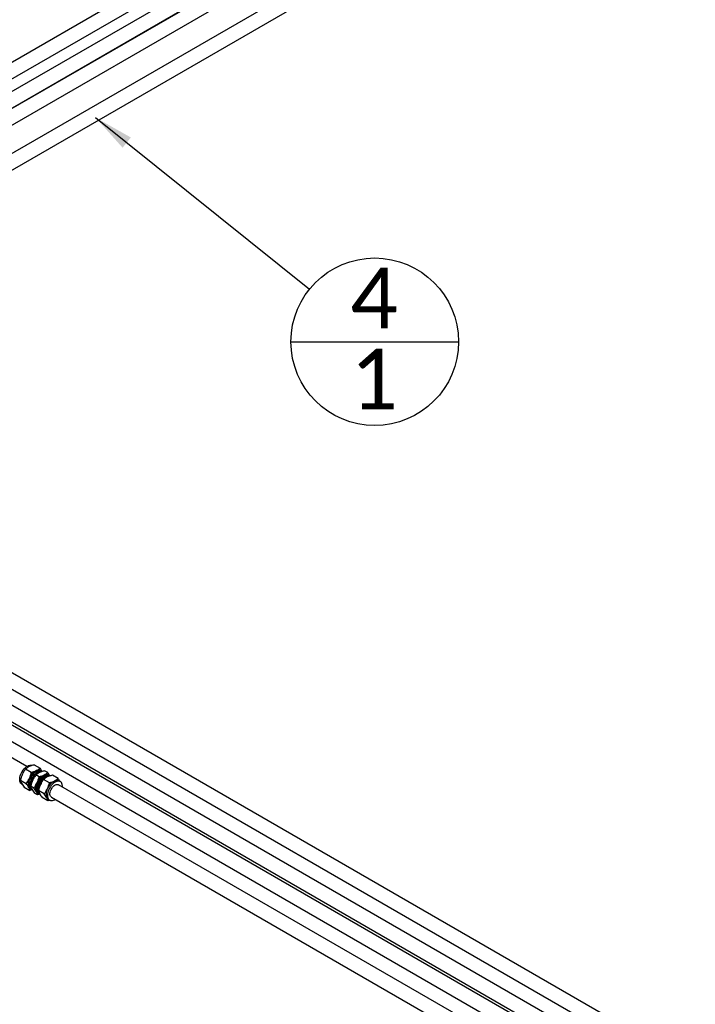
# Paper-space layout 'Sheet1' of a CAD drawing. Header units: millimetres. Extents: x 0 to 23548, y 0 to 16632.
# Tile 44 of 143: x 2342 to 3171, y 5667 to 6876. Entities that reach past the tile are written whole.
import ezdxf

# ---------------------------------------------------------------- set-up
doc = ezdxf.new("R2010")
doc.units = ezdxf.units.MM
doc.linetypes.add('SLD-Sólida', pattern=[0])
doc.layers.add('DETALHAMENTO', color=8, linetype='SLD-Sólida')
doc.styles.add('SLDTEXTSTYLE2', font='CALIBRI.TTF')
doc.styles.get("Standard").update_dxf_attribs({"font": 'CALIBRI.TTF'})
doc.dimstyles.new('SLDDIMSTYLE3', dxfattribs={"dimtxt": 0.18, "dimasz": 49, "dimexe": 0, "dimexo": 0.0625, "dimgap": 0, "dimtad": 0, "dimtih": 1, "dimtoh": 1, "dimdec": 0, "dimrnd": 1e-09, "dimzin": 0, "dimdsep": 46, "dimtxsty": 'Standard', "dimsah": 1, "dimcen": 0.09, "dimadec": 0, "dimazin": 0, "dimtfac": 49, "dimtdec": 0, "dimtofl": 0, "dimtmove": 0, "dimatfit": 3, "dimfxl": 0, "dimfrac": 2, "dimtolj": 1, "dimtzin": 0, "dimarcsym": 0})

# ---------------------------------------------------------------- blocks, each defined once
blk = doc.blocks.new('SW_NOTE_0_29')
at = {"layer": 'DETALHAMENTO', "color": 0, "ltscale": 28}
blk.add_line((-22.6, -64.4), (182.9, -64.4), dxfattribs=at)
blk.add_circle((80.1, -64.4), 102.8, dxfattribs=at)
at = {"layer": 'DETALHAMENTO', "color": 0, "ltscale": 28, "char_height": 74.1, "attachment_point": 2, "style": 'SLDTEXTSTYLE2'}
for s, insert in [('4', (79.4, 26.3)), ('1', (79.4, -73.2))]:
    blk.add_mtext(s, dxfattribs=dict(at, insert=insert))

psp = doc.layouts.new('Sheet1')

# ---------------------------------------------------------------- linework, layer by layer
at = {"color": 7, "linetype": 'SLD-Sólida', "lineweight": 25, "ltscale": 28}
for p, q in [((2903.065, 7152.598), (1669.34, 6440.384)), ((1678.089, 6425.228), (2911.814, 7137.442)), ((2934, 7134.739), (1734.924, 6442.527)), ((1743.673, 6427.371), (2942.75, 7119.583)), ((2899.602, 7038.743), (1780.495, 6392.696)), ((1797.996, 6382.593), (2908.352, 7023.587)), ((2678.307, 6966.117), (1739.597, 6424.212)), ((1750.251, 6410.155), (2687.056, 6950.961)), ((3171.059, 5589.94), (2088.609, 6214.825)), ((2079.86, 6199.67), (3153.558, 5579.837)), ((2350.838, 5959.138), (1950.48, 6190.259)), ((1976.379, 6195.105), (3126.775, 5530.996)), ((3136.411, 5569.938), (2053.961, 6194.823)), ((2045.211, 6179.668), (3126.775, 5555.294)), ((3126.775, 5551.202), (2045.738, 6175.272)), ((2360.025, 5960.988), (2367.029, 5956.945)), ((2349.357, 5956.007), (2356.361, 5951.964)), ((2365.812, 5946.508), (2362.025, 5948.694)), ((2368.744, 5953.852), (2368.203, 5954.164)), ((2369.218, 5952.858), (2368.433, 5953.312)), ((2373.074, 5946.404), (2372.606, 5946.134)), ((2376.48, 5951.489), (2372.693, 5953.675)), ((2378.334, 5948.316), (2377.654, 5948.708)), ((2389.148, 5944.176), (2382.144, 5948.219)), ((2343.14, 5942.338), (2350.144, 5938.295)), ((2344.793, 5937.369), (2345.38, 5937.03)), ((2347.591, 5933.651), (2354.595, 5929.607)), ((2359.595, 5932.839), (2355.808, 5935.025)), ((2378.48, 5939.195), (2371.476, 5943.238)), ((3136.411, 5505.636), (2389.759, 5936.669)), ((2391.946, 5940.458), (2390.322, 5941.395)), ((2357.521, 5930.393), (2354.595, 5929.607)), ((2355.079, 5931.431), (2355.62, 5931.118)), ((2355.932, 5931.658), (2356.718, 5931.205)), ((2364.046, 5924.151), (2360.259, 5926.337)), ((2366.888, 5924.915), (2364.046, 5924.151)), ((2364.235, 5931.633), (2364.235, 5931.093)), ((2364.53, 5925.975), (2365.21, 5925.582)), ((2372.263, 5925.526), (2365.259, 5929.569)), ((2381.01, 5921.513), (3126.775, 5490.992)), ((2376.714, 5916.838), (2369.71, 5920.882)), ((2379.372, 5917.552), (2376.714, 5916.838)), ((2377.198, 5918.661), (2378.822, 5917.724))]:
    psp.add_line(p, q, dxfattribs=at)
at = {"color": 7, "linetype": 'SLD-Sólida', "lineweight": 25, "ltscale": 28, "flags": 128}
for points in [[(2347.5, 5956.259), (2348.834, 5957.595), (2350.227, 5958.722), (2351.646, 5959.616), (2353.059, 5960.254), (2354.432, 5960.623), (2355.732, 5960.713), (2356.93, 5960.522), (2357.364, 5960.372)], [(2344.793, 5937.369), (2344.236, 5937.75), (2343.41, 5938.609), (2342.771, 5939.706), (2342.333, 5941.014), (2342.106, 5942.503), (2342.097, 5944.138), (2342.304, 5945.881), (2342.723, 5947.69), (2343.345, 5949.525), (2344.154, 5951.34), (2345.132, 5953.095), (2346.257, 5954.748), (2347.5, 5956.259)], [(2357.162, 5930.573), (2356.055, 5930.898), (2355.063, 5931.5), (2354.238, 5932.359), (2353.598, 5933.455), (2353.16, 5934.763), (2352.934, 5936.252), (2352.924, 5937.887), (2353.131, 5939.63), (2353.551, 5941.44), (2354.172, 5943.274), (2354.982, 5945.09), (2355.96, 5946.845), (2357.084, 5948.497), (2358.328, 5950.009)], [(2355.932, 5931.658), (2355.669, 5931.823), (2354.814, 5932.591), (2354.141, 5933.603), (2353.666, 5934.833), (2353.4, 5936.252), (2353.351, 5937.824), (2353.519, 5939.512), (2353.9, 5941.272), (2354.485, 5943.062), (2355.26, 5944.838), (2356.205, 5946.556), (2357.298, 5948.174), (2358.511, 5949.651)], [(2356.594, 5931.42), (2356.296, 5931.736), (2355.622, 5932.748), (2355.147, 5933.978), (2354.881, 5935.397), (2354.832, 5936.969), (2355, 5938.656), (2355.381, 5940.417), (2355.967, 5942.207), (2356.742, 5943.983), (2357.687, 5945.701), (2358.779, 5947.318), (2359.992, 5948.796)], [(2357.779, 5929.948), (2357.412, 5930.291), (2356.678, 5931.271), (2356.138, 5932.477), (2355.805, 5933.88), (2355.686, 5935.446), (2355.785, 5937.14), (2356.099, 5938.922), (2356.621, 5940.749), (2357.339, 5942.58), (2358.235, 5944.37), (2359.29, 5946.079), (2360.477, 5947.665), (2361.769, 5949.093), (2363.137, 5950.328), (2364.547, 5951.342), (2365.967, 5952.11), (2367.364, 5952.615), (2368.705, 5952.845), (2369.36, 5952.854)], [(2358.328, 5950.009), (2359.662, 5951.344), (2361.055, 5952.472), (2362.474, 5953.365), (2363.887, 5954.004), (2365.259, 5954.372), (2366.56, 5954.462), (2367.758, 5954.271), (2368.825, 5953.804), (2369.736, 5953.072), (2369.814, 5952.989)], [(2358.511, 5949.651), (2359.814, 5950.953), (2361.175, 5952.045), (2362.562, 5952.903), (2363.939, 5953.503), (2365.272, 5953.833), (2366.53, 5953.883), (2367.68, 5953.652), (2368.433, 5953.312)], [(2359.992, 5948.796), (2361.295, 5950.097), (2362.657, 5951.19), (2364.043, 5952.047), (2365.42, 5952.648), (2366.754, 5952.978), (2368.011, 5953.028), (2368.97, 5952.858)], [(2379.335, 5947.527), (2378.892, 5947.934), (2377.899, 5948.535), (2376.763, 5948.865), (2375.511, 5948.916), (2374.17, 5948.686), (2372.773, 5948.181), (2371.353, 5947.413), (2369.943, 5946.399), (2368.575, 5945.164), (2367.283, 5943.737), (2366.096, 5942.15), (2365.041, 5940.441), (2364.145, 5938.651), (2363.427, 5936.82), (2362.905, 5934.993), (2362.591, 5933.211), (2362.492, 5931.517), (2362.61, 5929.951), (2362.944, 5928.548), (2363.484, 5927.342), (2364.218, 5926.362), (2365.13, 5925.629), (2366.197, 5925.162), (2366.752, 5925.037)], [(2365.027, 5927.327), (2364.631, 5927.78), (2364.023, 5928.817), (2363.615, 5930.064), (2363.418, 5931.49), (2363.438, 5933.057), (2363.674, 5934.725), (2364.119, 5936.451), (2364.763, 5938.189), (2365.588, 5939.896), (2366.573, 5941.526), (2367.693, 5943.037), (2368.919, 5944.391), (2370.219, 5945.552), (2371.559, 5946.49), (2372.904, 5947.181), (2374.22, 5947.607), (2375.473, 5947.757), (2376.629, 5947.628), (2376.731, 5947.601)], [(2378.688, 5947.323), (2378.573, 5947.364), (2377.423, 5947.595), (2376.165, 5947.545), (2374.831, 5947.215), (2373.455, 5946.614), (2372.068, 5945.757), (2370.707, 5944.664), (2369.404, 5943.363), (2368.191, 5941.885), (2367.098, 5940.268), (2366.153, 5938.55), (2365.378, 5936.774), (2364.793, 5934.983), (2364.412, 5933.223), (2364.243, 5931.536), (2364.293, 5929.964), (2364.559, 5928.545), (2365.034, 5927.315), (2365.707, 5926.303), (2366.247, 5925.772)], [(2378.473, 5947.318), (2378.295, 5947.309), (2376.954, 5947.079), (2375.558, 5946.574), (2374.137, 5945.805), (2372.727, 5944.792), (2371.36, 5943.557), (2370.067, 5942.129), (2368.88, 5940.542), (2367.826, 5938.834), (2366.929, 5937.043), (2366.211, 5935.213), (2365.689, 5933.386), (2365.375, 5931.604), (2365.276, 5929.91), (2365.278, 5929.753)], [(2354.081, 5944.651), (2353.443, 5943.09), (2352.946, 5941.524), (2352.597, 5939.98), (2352.402, 5938.484), (2352.366, 5937.062), (2352.489, 5935.738), (2352.768, 5934.534), (2353.199, 5933.473)], [(2362.649, 5928.017), (2362.219, 5929.078), (2361.939, 5930.282), (2361.817, 5931.606), (2361.853, 5933.028), (2362.047, 5934.524), (2362.397, 5936.068), (2362.894, 5937.634), (2363.532, 5939.195)], [(2394.651, 5933.845), (2394.633, 5935.324), (2394.406, 5936.813), (2393.968, 5938.121), (2393.329, 5939.217), (2392.503, 5940.076), (2391.511, 5940.678), (2390.375, 5941.007), (2389.122, 5941.058), (2387.782, 5940.828), (2386.385, 5940.323), (2384.965, 5939.555), (2383.555, 5938.541), (2382.187, 5937.306), (2380.895, 5935.879), (2379.707, 5934.292), (2378.653, 5932.583), (2377.757, 5930.793), (2377.039, 5928.962), (2376.517, 5927.135), (2376.203, 5925.353), (2376.104, 5923.659), (2376.222, 5922.093), (2376.555, 5920.69), (2377.096, 5919.484), (2377.83, 5918.504), (2378.742, 5917.772), (2379.809, 5917.304), (2381.007, 5917.114), (2382.307, 5917.204), (2383.68, 5917.572), (2385.093, 5918.211), (2385.901, 5918.689)], [(2381.01, 5921.513), (2380.52, 5921.867), (2379.885, 5922.643), (2379.448, 5923.651), (2379.225, 5924.857), (2379.225, 5926.215), (2379.448, 5927.677), (2379.885, 5929.191), (2380.521, 5930.7), (2381.333, 5932.152), (2382.291, 5933.493), (2383.361, 5934.675), (2384.504, 5935.655), (2385.679, 5936.398), (2386.843, 5936.876), (2387.955, 5937.074), (2388.974, 5936.982), (2389.759, 5936.669)], [(2376.201, 5931.882), (2375.563, 5930.321), (2375.065, 5928.755), (2374.716, 5927.211), (2374.521, 5925.715), (2374.485, 5924.292), (2374.608, 5922.968), (2374.887, 5921.765), (2375.318, 5920.703)]]:
    psp.add_lwpolyline(points, dxfattribs=at)
at = {"color": 7, "linetype": 'SLD-Sólida', "lineweight": 25, "ltscale": 784}
for centre, radius, start, end in [((2371.602, 5937.272), 19.011, 118.524256, 157.163072), ((2374.454, 5935.455), 18.749, 137.396531, 175.288657), ((2371.758, 5938.312), 14.834, 122.771524, 138.467085), ((2365.54, 5948.74), 6.043, 63.858497, 119.947503), ((2381.053, 5931.817), 19.011, 118.524256, 157.163072), ((2382.256, 5930.897), 18.036, 122.345708, 177.659669), ((2374.991, 5943.284), 6.043, 63.858497, 119.947503), ((2357.548, 5935.591), 4.838, 205.969589, 239.314703), ((2393.721, 5924.503), 19.011, 118.524256, 157.163072), ((2387.66, 5935.971), 6.043, 63.858497, 119.947503), ((2366.999, 5930.135), 4.838, 205.969589, 239.314703), ((2371.799, 5929.11), 6.465, 183.601856, 225.404144), ((2379.667, 5922.822), 4.838, 205.969589, 239.314703)]:
    psp.add_arc(centre, radius, start, end, dxfattribs=at)
at = {"color": 7, "linetype": 'SLD-Sólida', "lineweight": 25, "ltscale": 28}
for points, knots in [([(2353.862, 5958.976), (2352.943, 5958.496), (2351.227, 5957.6), (2349.95, 5956.512), (2349.357, 5956.007)], [0, 0, 0, 0, 0.53525105, 1, 1, 1, 1]), ([(2360.025, 5960.988), (2359.354, 5960.824), (2358.065, 5960.509), (2355.958, 5959.868), (2354.648, 5959.31), (2353.862, 5958.976)], [0, 0, 0, 0, 0.30307373, 0.58211286, 1, 1, 1, 1]), ([(2345.419, 5949.651), (2344.905, 5948.383), (2343.943, 5946.015), (2343.395, 5943.505), (2343.14, 5942.338)], [0, 0, 0, 0, 0.535251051, 1, 1, 1, 1]), ([(2349.357, 5956.007), (2348.906, 5955.413), (2348.041, 5954.271), (2346.676, 5952.182), (2345.89, 5950.6), (2345.419, 5949.651)], [0, 0, 0, 0, 0.30307373, 0.58211286, 1, 1, 1, 1]), ([(2354.081, 5944.651), (2354.596, 5945.919), (2355.558, 5948.287), (2356.106, 5950.797), (2356.361, 5951.964)], [0, 0, 0, 0, 0.53525105, 1, 1, 1, 1]), ([(2356.361, 5951.964), (2357.032, 5952.128), (2358.32, 5952.443), (2360.428, 5953.084), (2361.738, 5953.642), (2362.524, 5953.976)], [0, 0, 0, 0, 0.30307373, 0.58211286, 1, 1, 1, 1]), ([(2362.025, 5948.694), (2361.575, 5948.1), (2360.709, 5946.958), (2359.344, 5944.869), (2358.559, 5943.287), (2358.088, 5942.338)], [0, 0, 0, 0, 0.30307373, 0.58211286, 1, 1, 1, 1]), ([(2366.53, 5951.663), (2365.612, 5951.183), (2363.895, 5950.286), (2362.619, 5949.199), (2362.025, 5948.694)], [0, 0, 0, 0, 0.53525105, 1, 1, 1, 1]), ([(2362.524, 5953.976), (2363.442, 5954.456), (2365.159, 5955.352), (2366.435, 5956.44), (2367.029, 5956.945)], [0, 0, 0, 0, 0.53525105, 1, 1, 1, 1]), ([(2363.532, 5939.195), (2364.047, 5940.463), (2365.009, 5942.831), (2365.557, 5945.341), (2365.812, 5946.508)], [0, 0, 0, 0, 0.53525105, 1, 1, 1, 1]), ([(2365.812, 5946.508), (2366.483, 5946.672), (2367.771, 5946.987), (2369.879, 5947.628), (2371.189, 5948.186), (2371.975, 5948.52)], [0, 0, 0, 0, 0.30307373, 0.58211286, 1, 1, 1, 1]), ([(2372.693, 5953.675), (2372.022, 5953.511), (2370.734, 5953.195), (2368.626, 5952.554), (2367.316, 5951.997), (2366.53, 5951.663)], [0, 0, 0, 0, 0.30307373, 0.58211286, 1, 1, 1, 1]), ([(2367.029, 5956.945), (2367.391, 5956.433), (2368.086, 5955.45), (2368.958, 5954.129), (2369.377, 5953.371), (2369.562, 5953.037)], [0, 0, 0, 0, 0.37798051, 0.72598612, 1, 1, 1, 1]), ([(2375.981, 5946.207), (2375.062, 5945.727), (2373.346, 5944.83), (2372.069, 5943.743), (2371.476, 5943.238)], [0, 0, 0, 0, 0.53525105, 1, 1, 1, 1]), ([(2371.975, 5948.52), (2372.893, 5949), (2374.609, 5949.896), (2375.886, 5950.984), (2376.48, 5951.489)], [0, 0, 0, 0, 0.53525105, 1, 1, 1, 1]), ([(2382.144, 5948.219), (2381.473, 5948.055), (2380.185, 5947.739), (2378.077, 5947.099), (2376.767, 5946.541), (2375.981, 5946.207)], [0, 0, 0, 0, 0.30307373, 0.58211286, 1, 1, 1, 1]), ([(2376.48, 5951.489), (2376.841, 5950.977), (2377.535, 5949.995), (2378.324, 5948.808), (2378.677, 5948.176), (2378.792, 5947.97)], [0, 0, 0, 0, 0.4223123, 0.81113405, 1, 1, 1, 1]), ([(2343.14, 5942.338), (2343.218, 5941.991), (2343.367, 5941.323), (2343.78, 5940.064), (2344.253, 5939.069), (2344.536, 5938.473)], [0, 0, 0, 0, 0.30307373, 0.58211286, 1, 1, 1, 1]), ([(2344.536, 5938.473), (2344.989, 5937.657), (2345.834, 5936.132), (2347.034, 5934.438), (2347.591, 5933.651)], [0, 0, 0, 0, 0.53525105, 1, 1, 1, 1]), ([(2350.144, 5938.295), (2350.595, 5938.889), (2351.46, 5940.031), (2352.825, 5942.12), (2353.61, 5943.702), (2354.081, 5944.651)], [0, 0, 0, 0, 0.30307373, 0.58211286, 1, 1, 1, 1]), ([(2353.199, 5933.473), (2352.746, 5934.289), (2351.901, 5935.813), (2350.701, 5937.507), (2350.144, 5938.295)], [0, 0, 0, 0, 0.53525105, 1, 1, 1, 1]), ([(2354.595, 5929.607), (2354.517, 5929.955), (2354.368, 5930.623), (2353.955, 5931.882), (2353.482, 5932.876), (2353.199, 5933.473)], [0, 0, 0, 0, 0.303073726, 0.58211286, 1, 1, 1, 1]), ([(2358.088, 5942.338), (2357.573, 5941.07), (2356.611, 5938.702), (2356.063, 5936.192), (2355.808, 5935.025)], [0, 0, 0, 0, 0.53525105, 1, 1, 1, 1]), ([(2355.808, 5935.025), (2355.886, 5934.677), (2356.035, 5934.01), (2356.449, 5932.751), (2356.921, 5931.756), (2357.205, 5931.16)], [0, 0, 0, 0, 0.30307373, 0.58211286, 1, 1, 1, 1]), ([(2359.595, 5932.839), (2360.046, 5933.433), (2360.911, 5934.575), (2362.276, 5936.664), (2363.061, 5938.246), (2363.532, 5939.195)], [0, 0, 0, 0, 0.30307373, 0.58211286, 1, 1, 1, 1]), ([(2367.539, 5936.882), (2367.024, 5935.614), (2366.062, 5933.246), (2365.514, 5930.736), (2365.259, 5929.569)], [0, 0, 0, 0, 0.53525105, 1, 1, 1, 1]), ([(2371.476, 5943.238), (2371.025, 5942.644), (2370.16, 5941.502), (2368.795, 5939.413), (2368.01, 5937.831), (2367.539, 5936.882)], [0, 0, 0, 0, 0.30307373, 0.58211286, 1, 1, 1, 1]), ([(2376.201, 5931.882), (2376.716, 5933.149), (2377.678, 5935.518), (2378.226, 5938.028), (2378.48, 5939.195)], [0, 0, 0, 0, 0.53525105, 1, 1, 1, 1]), ([(2378.48, 5939.195), (2379.151, 5939.359), (2380.44, 5939.674), (2382.547, 5940.315), (2383.857, 5940.872), (2384.643, 5941.207)], [0, 0, 0, 0, 0.303073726, 0.58211286, 1, 1, 1, 1]), ([(2384.643, 5941.207), (2385.562, 5941.687), (2387.278, 5942.583), (2388.555, 5943.67), (2389.148, 5944.176)], [0, 0, 0, 0, 0.53525105, 1, 1, 1, 1]), ([(2389.148, 5944.176), (2389.509, 5943.664), (2390.202, 5942.682), (2390.966, 5941.537), (2391.297, 5940.945), (2391.39, 5940.779)], [0, 0, 0, 0, 0.43847911, 0.842185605, 1, 1, 1, 1]), ([(2357.205, 5931.16), (2357.657, 5930.344), (2358.503, 5928.819), (2359.702, 5927.125), (2360.259, 5926.337)], [0, 0, 0, 0, 0.53525105, 1, 1, 1, 1]), ([(2362.649, 5928.017), (2362.197, 5928.833), (2361.352, 5930.357), (2360.152, 5932.052), (2359.595, 5932.839)], [0, 0, 0, 0, 0.53525105, 1, 1, 1, 1]), ([(2364.046, 5924.151), (2363.968, 5924.499), (2363.819, 5925.167), (2363.406, 5926.426), (2362.933, 5927.42), (2362.649, 5928.017)], [0, 0, 0, 0, 0.30307373, 0.58211286, 1, 1, 1, 1]), ([(2365.259, 5929.569), (2365.337, 5929.222), (2365.486, 5928.554), (2365.9, 5927.295), (2366.372, 5926.3), (2366.656, 5925.704)], [0, 0, 0, 0, 0.30307373, 0.58211286, 1, 1, 1, 1]), ([(2366.656, 5925.704), (2367.108, 5924.888), (2367.954, 5923.363), (2369.153, 5921.669), (2369.71, 5920.882)], [0, 0, 0, 0, 0.53525105, 1, 1, 1, 1]), ([(2372.263, 5925.526), (2372.714, 5926.12), (2373.579, 5927.262), (2374.944, 5929.351), (2375.73, 5930.933), (2376.201, 5931.882)], [0, 0, 0, 0, 0.30307373, 0.58211286, 1, 1, 1, 1]), ([(2375.318, 5920.703), (2374.865, 5921.519), (2374.02, 5923.044), (2372.821, 5924.738), (2372.263, 5925.526)], [0, 0, 0, 0, 0.53525105, 1, 1, 1, 1]), ([(2376.714, 5916.838), (2376.637, 5917.186), (2376.488, 5917.854), (2376.074, 5919.113), (2375.601, 5920.107), (2375.318, 5920.703)], [0, 0, 0, 0, 0.30307373, 0.58211286, 1, 1, 1, 1])]:
    psp.add_open_spline(points, degree=3, knots=knots, dxfattribs=at)

# ---------------------------------------------------------------- block references
at = {"layer": 'DETALHAMENTO', "ltscale": 28}
psp.add_blockref('SW_NOTE_0_29', (2697.561, 6544.732), dxfattribs=at)

# ---------------------------------------------------------------- leaders
psp.add_leader([(2435.195, 6755.467), (2697.561, 6544.732)], dimstyle='SLDDIMSTYLE3', dxfattribs=at)

doc.saveas('drawing.dxf')
